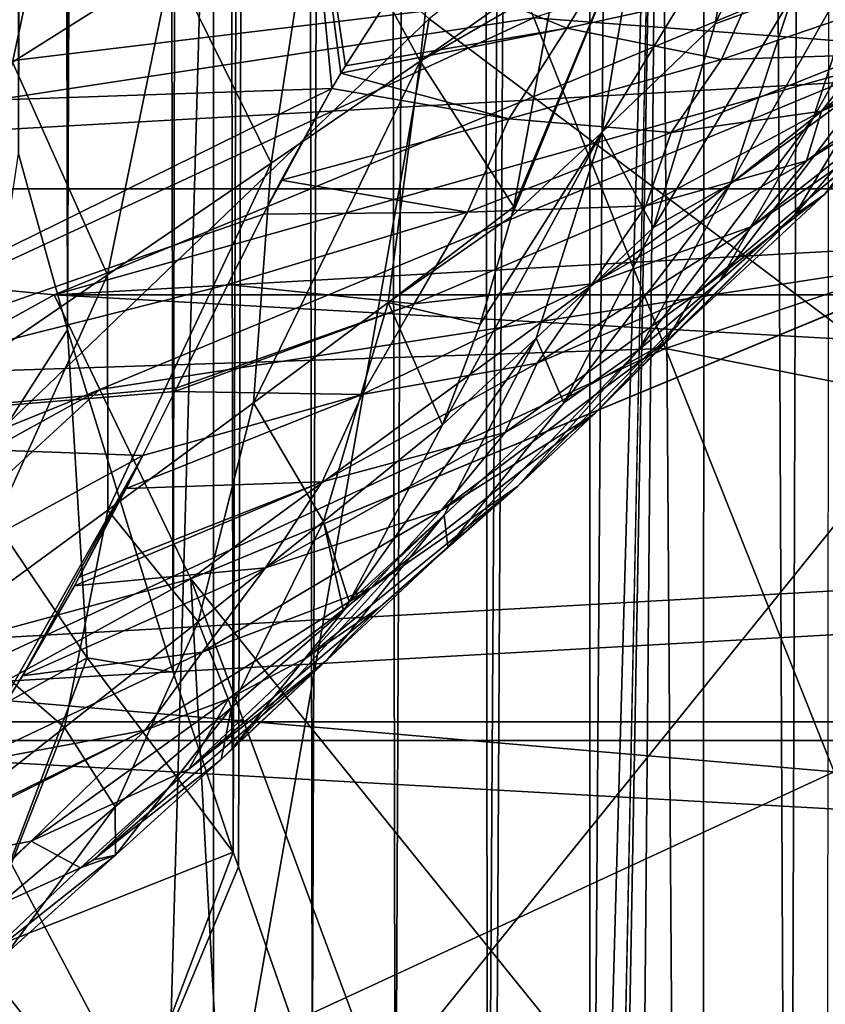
# Model space of a CAD drawing. Header units: millimetres. Extents: x -100 to 100, y -64 to 136.
# Tile 184 of 256: x -8.22 to -6.3, y 15.2 to 17.55. Entities that reach past the tile are written whole.
import ezdxf

# ---------------------------------------------------------------- set-up
doc = ezdxf.new("R2010")
doc.units = ezdxf.units.MM
doc.header["$LTSCALE"] = 159.143519
for name, color, linetype in [('104', 7, 'CONTINUOUS'), ('105', 7, 'CONTINUOUS'), ('293', 7, 'CONTINUOUS'), ('294', 7, 'CONTINUOUS'), ('295', 7, 'CONTINUOUS'), ('296', 7, 'CONTINUOUS'), ('297', 7, 'CONTINUOUS'), ('308', 7, 'CONTINUOUS'), ('310', 7, 'CONTINUOUS'), ('313', 7, 'CONTINUOUS'), ('314', 7, 'CONTINUOUS'), ('317', 7, 'CONTINUOUS'), ('318', 7, 'CONTINUOUS'), ('324', 7, 'CONTINUOUS'), ('412', 7, 'CONTINUOUS'), ('436', 7, 'CONTINUOUS'), ('464', 7, 'CONTINUOUS'), ('467', 7, 'CONTINUOUS'), ('469', 7, 'CONTINUOUS'), ('470', 7, 'CONTINUOUS'), ('477', 7, 'CONTINUOUS'), ('509', 7, 'CONTINUOUS'), ('53', 7, 'CONTINUOUS'), ('54', 7, 'CONTINUOUS'), ('71', 7, 'CONTINUOUS'), ('72', 7, 'CONTINUOUS'), ('83', 7, 'CONTINUOUS')]:
    doc.layers.add(name, color=color, linetype=linetype)

msp = doc.modelspace()

# ---------------------------------------------------------------- linework, layer by layer
at = {"layer": '104', "color": 7, "linetype": 'CONTINUOUS', "true_color": 0x8c979c}
for points in [[(-6.3778, 17.6064, 10.4925), (-6.3006, 18.0905, 10.0591), (-6.5619, 17.5389, 10.152), (-6.3778, 17.6064, 10.4925)], [(-6.5619, 17.5389, 10.152), (-6.3006, 18.0905, 10.0591), (-6.5141, 17.8042, 9.9289), (-6.5619, 17.5389, 10.152)], [(-6.144, 17.4649, 11.5324), (-5.9984, 17.9068, 10.9911), (-6.3283, 17.3145, 11.2603), (-6.144, 17.4649, 11.5324)], [(-6.3283, 17.3145, 11.2603), (-5.9984, 17.9068, 10.9911), (-6.1832, 17.7592, 10.7474), (-6.3283, 17.3145, 11.2603)], [(-6.3283, 17.3145, 11.2603), (-6.1832, 17.7592, 10.7474), (-6.5248, 17.1579, 10.9793), (-6.3283, 17.3145, 11.2603)], [(-6.5248, 17.1579, 10.9793), (-6.1832, 17.7592, 10.7474), (-6.3778, 17.6064, 10.4925), (-6.5248, 17.1579, 10.9793)], [(-7.2859, 17.6816, 15.9584), (-6.7827, 17.7456, 15.7279), (-6.9146, 17.5285, 15.4726), (-7.2859, 17.6816, 15.9584)], [(-6.7827, 17.7456, 15.7279), (-6.4692, 17.6266, 15.2209), (-6.9146, 17.5285, 15.4726), (-6.7827, 17.7456, 15.7279)], [(-7.4421, 17.439, 15.714), (-7.2859, 17.6816, 15.9584), (-6.9146, 17.5285, 15.4726), (-7.4421, 17.439, 15.714)], [(-6.9146, 17.5285, 15.4726), (-6.4692, 17.6266, 15.2209), (-6.5469, 17.4536, 14.931), (-6.9146, 17.5285, 15.4726)], [(-6.4692, 17.6266, 15.2209), (-6.1675, 17.5832, 14.6697), (-6.5469, 17.4536, 14.931), (-6.4692, 17.6266, 15.2209)], [(-6.5248, 17.1579, 10.9793), (-6.3778, 17.6064, 10.4925), (-6.7082, 17.0541, 10.6302), (-6.5248, 17.1579, 10.9793)], [(-6.7082, 17.0541, 10.6302), (-6.3778, 17.6064, 10.4925), (-6.5619, 17.5389, 10.152), (-6.7082, 17.0541, 10.6302)], [(-6.5469, 17.4536, 14.931), (-6.1675, 17.5832, 14.6697), (-6.2024, 17.4653, 14.3453), (-6.5469, 17.4536, 14.931)], [(-6.2024, 17.4653, 14.3453), (-5.8949, 17.5701, 13.7325), (-6.3087, 17.3305, 14.1213), (-6.2024, 17.4653, 14.3453)], [(-6.3087, 17.3305, 14.1213), (-5.8949, 17.5701, 13.7325), (-5.9939, 17.4672, 13.5301), (-6.3087, 17.3305, 14.1213)], [(-6.153, 17.2796, 12.8681), (-5.9018, 17.5838, 12.2771), (-6.3016, 17.1322, 12.5965), (-6.153, 17.2796, 12.8681)], [(-6.3016, 17.1322, 12.5965), (-5.9018, 17.5838, 12.2771), (-6.0572, 17.448, 12.0312), (-6.3016, 17.1322, 12.5965)], [(-7.4527, 17.4212, 15.695), (-7.4421, 17.439, 15.714), (-6.9146, 17.5285, 15.4726), (-7.4527, 17.4212, 15.695)], [(-7.4527, 17.4212, 15.695), (-6.9146, 17.5285, 15.4726), (-7.0528, 17.3129, 15.2176), (-7.4527, 17.4212, 15.695)], [(-6.9146, 17.5285, 15.4726), (-6.5469, 17.4536, 14.931), (-7.0528, 17.3129, 15.2176), (-6.9146, 17.5285, 15.4726)], [(-7.0528, 17.3129, 15.2176), (-6.5469, 17.4536, 14.931), (-6.6662, 17.2803, 14.6892), (-7.0528, 17.3129, 15.2176)], [(-6.5469, 17.4536, 14.931), (-6.2024, 17.4653, 14.3453), (-6.6662, 17.2803, 14.6892), (-6.5469, 17.4536, 14.931)], [(-6.6662, 17.2803, 14.6892), (-6.2024, 17.4653, 14.3453), (-6.3087, 17.3305, 14.1213), (-6.6662, 17.2803, 14.6892)], [(-6.3729, 17.0833, 12.1129), (-6.144, 17.4649, 11.5324), (-6.551, 16.926, 11.8139), (-6.3729, 17.0833, 12.1129)], [(-6.551, 16.926, 11.8139), (-6.144, 17.4649, 11.5324), (-6.3283, 17.3145, 11.2603), (-6.551, 16.926, 11.8139)], [(-6.3729, 17.0833, 12.1129), (-6.0572, 17.448, 12.0312), (-6.144, 17.4649, 11.5324), (-6.3729, 17.0833, 12.1129)], [(-6.3016, 17.1322, 12.5965), (-6.0572, 17.448, 12.0312), (-6.3729, 17.0833, 12.1129), (-6.3016, 17.1322, 12.5965)], [(-6.3087, 17.3305, 14.1213), (-5.9939, 17.4672, 13.5301), (-6.344, 17.2129, 13.7332), (-6.3087, 17.3305, 14.1213)], [(-6.344, 17.2129, 13.7332), (-5.9939, 17.4672, 13.5301), (-6.0184, 17.4148, 13.1132), (-6.344, 17.2129, 13.7332)], [(-7.474, 17.3849, 15.6561), (-7.4527, 17.4212, 15.695), (-7.0528, 17.3129, 15.2176), (-7.474, 17.3849, 15.6561)], [(-6.344, 17.2129, 13.7332), (-6.0184, 17.4148, 13.1132), (-6.4741, 17.0559, 13.4646), (-6.344, 17.2129, 13.7332)], [(-6.4741, 17.0559, 13.4646), (-6.0184, 17.4148, 13.1132), (-6.153, 17.2796, 12.8681), (-6.4741, 17.0559, 13.4646)], [(-7.5946, 17.1669, 15.4104), (-7.474, 17.3849, 15.6561), (-7.0528, 17.3129, 15.2176), (-7.5946, 17.1669, 15.4104)], [(-6.6662, 17.2803, 14.6892), (-6.3087, 17.3305, 14.1213), (-6.727, 17.1051, 14.3348), (-6.6662, 17.2803, 14.6892)], [(-6.727, 17.1051, 14.3348), (-6.3087, 17.3305, 14.1213), (-6.344, 17.2129, 13.7332), (-6.727, 17.1051, 14.3348)], [(-7.5946, 17.1669, 15.4104), (-7.0528, 17.3129, 15.2176), (-7.1515, 17.0906, 14.898), (-7.5946, 17.1669, 15.4104)], [(-7.0528, 17.3129, 15.2176), (-6.6662, 17.2803, 14.6892), (-7.1515, 17.0906, 14.898), (-7.0528, 17.3129, 15.2176)], [(-6.551, 16.926, 11.8139), (-6.3283, 17.3145, 11.2603), (-6.7434, 16.7628, 11.5092), (-6.551, 16.926, 11.8139)], [(-6.7434, 16.7628, 11.5092), (-6.3283, 17.3145, 11.2603), (-6.5248, 17.1579, 10.9793), (-6.7434, 16.7628, 11.5092)], [(-7.1515, 17.0906, 14.898), (-6.6662, 17.2803, 14.6892), (-6.727, 17.1051, 14.3348), (-7.1515, 17.0906, 14.898)], [(-6.4741, 17.0559, 13.4646), (-6.153, 17.2796, 12.8681), (-6.6142, 16.8905, 13.1702), (-6.4741, 17.0559, 13.4646)], [(-6.6142, 16.8905, 13.1702), (-6.153, 17.2796, 12.8681), (-6.3016, 17.1322, 12.5965), (-6.6142, 16.8905, 13.1702)], [(-6.727, 17.1051, 14.3348), (-6.344, 17.2129, 13.7332), (-6.8541, 16.9197, 14.0467), (-6.727, 17.1051, 14.3348)], [(-6.8541, 16.9197, 14.0467), (-6.344, 17.2129, 13.7332), (-6.4741, 17.0559, 13.4646), (-6.8541, 16.9197, 14.0467)], [(-7.637, 17.0858, 15.314), (-7.5946, 17.1669, 15.4104), (-7.1515, 17.0906, 14.898), (-7.637, 17.0858, 15.314)], [(-6.7434, 16.7628, 11.5092), (-6.5248, 17.1579, 10.9793), (-6.9215, 16.6364, 11.1454), (-6.7434, 16.7628, 11.5092)], [(-6.9215, 16.6364, 11.1454), (-6.5248, 17.1579, 10.9793), (-6.7082, 17.0541, 10.6302), (-6.9215, 16.6364, 11.1454)], [(-6.6142, 16.8905, 13.1702), (-6.3016, 17.1322, 12.5965), (-6.6818, 16.7793, 12.7141), (-6.6142, 16.8905, 13.1702)], [(-6.6818, 16.7793, 12.7141), (-6.3016, 17.1322, 12.5965), (-6.3729, 17.0833, 12.1129), (-6.6818, 16.7793, 12.7141)], [(-7.1515, 17.0906, 14.898), (-6.727, 17.1051, 14.3348), (-7.2783, 16.8722, 14.5958), (-7.1515, 17.0906, 14.898)], [(-7.2783, 16.8722, 14.5958), (-6.727, 17.1051, 14.3348), (-6.8541, 16.9197, 14.0467), (-7.2783, 16.8722, 14.5958)], [(-7.7219, 16.9182, 15.1061), (-7.637, 17.0858, 15.314), (-7.1515, 17.0906, 14.898), (-7.7219, 16.9182, 15.1061)], [(-7.7219, 16.9182, 15.1061), (-7.1515, 17.0906, 14.898), (-7.2783, 16.8722, 14.5958), (-7.7219, 16.9182, 15.1061)], [(-6.6818, 16.7793, 12.7141), (-6.3729, 17.0833, 12.1129), (-6.8486, 16.6103, 12.3921), (-6.6818, 16.7793, 12.7141)], [(-6.8486, 16.6103, 12.3921), (-6.3729, 17.0833, 12.1129), (-6.551, 16.926, 11.8139), (-6.8486, 16.6103, 12.3921)], [(-6.8541, 16.9197, 14.0467), (-6.4741, 17.0559, 13.4646), (-6.9853, 16.7308, 13.7342), (-6.8541, 16.9197, 14.0467)], [(-6.9853, 16.7308, 13.7342), (-6.4741, 17.0559, 13.4646), (-6.6142, 16.8905, 13.1702), (-6.9853, 16.7308, 13.7342)], [(-7.8435, 16.6722, 14.7794), (-7.7219, 16.9182, 15.1061), (-7.2783, 16.8722, 14.5958), (-7.8435, 16.6722, 14.7794)], [(-7.2783, 16.8722, 14.5958), (-6.8541, 16.9197, 14.0467), (-7.4018, 16.6557, 14.2711), (-7.2783, 16.8722, 14.5958)], [(-7.4018, 16.6557, 14.2711), (-6.8541, 16.9197, 14.0467), (-6.9853, 16.7308, 13.7342), (-7.4018, 16.6557, 14.2711)], [(-6.8486, 16.6103, 12.3921), (-6.551, 16.926, 11.8139), (-7.0314, 16.4374, 12.0678), (-6.8486, 16.6103, 12.3921)], [(-7.0314, 16.4374, 12.0678), (-6.551, 16.926, 11.8139), (-6.7434, 16.7628, 11.5092), (-7.0314, 16.4374, 12.0678)], [(-6.9853, 16.7308, 13.7342), (-6.6142, 16.8905, 13.1702), (-7.0614, 16.5654, 13.3148), (-6.9853, 16.7308, 13.7342)], [(-7.0614, 16.5654, 13.3148), (-6.6142, 16.8905, 13.1702), (-6.6818, 16.7793, 12.7141), (-7.0614, 16.5654, 13.3148)], [(-7.8479, 16.6631, 14.7669), (-7.8435, 16.6722, 14.7794), (-7.2783, 16.8722, 14.5958), (-7.8479, 16.6631, 14.7669)], [(-7.8479, 16.6631, 14.7669), (-7.2783, 16.8722, 14.5958), (-7.4018, 16.6557, 14.2711), (-7.8479, 16.6631, 14.7669)], [(-7.0614, 16.5654, 13.3148), (-6.6818, 16.7793, 12.7141), (-7.2131, 16.3802, 12.9758), (-7.0614, 16.5654, 13.3148)], [(-7.2131, 16.3802, 12.9758), (-6.6818, 16.7793, 12.7141), (-6.8486, 16.6103, 12.3921), (-7.2131, 16.3802, 12.9758)], [(-7.0314, 16.4374, 12.0678), (-6.7434, 16.7628, 11.5092), (-7.1982, 16.2922, 11.69), (-7.0314, 16.4374, 12.0678)], [(-7.1982, 16.2922, 11.69), (-6.7434, 16.7628, 11.5092), (-6.9215, 16.6364, 11.1454), (-7.1982, 16.2922, 11.69)], [(-7.4018, 16.6557, 14.2711), (-6.9853, 16.7308, 13.7342), (-7.4973, 16.448, 13.894), (-7.4018, 16.6557, 14.2711)], [(-7.4973, 16.448, 13.894), (-6.9853, 16.7308, 13.7342), (-7.0614, 16.5654, 13.3148), (-7.4973, 16.448, 13.894)], [(-7.9639, 16.4323, 14.4366), (-7.924, 16.5106, 14.5511), (-7.4018, 16.6557, 14.2711), (-7.9639, 16.4323, 14.4366)], [(-7.9639, 16.4323, 14.4366), (-7.4018, 16.6557, 14.2711), (-7.4973, 16.448, 13.894), (-7.9639, 16.4323, 14.4366)], [(-7.924, 16.5106, 14.5511), (-7.8479, 16.6631, 14.7669), (-7.4018, 16.6557, 14.2711), (-7.924, 16.5106, 14.5511)], [(-7.2131, 16.3802, 12.9758), (-6.8486, 16.6103, 12.3921), (-7.3817, 16.1947, 12.6379), (-7.2131, 16.3802, 12.9758)], [(-7.3817, 16.1947, 12.6379), (-6.8486, 16.6103, 12.3921), (-7.0314, 16.4374, 12.0678), (-7.3817, 16.1947, 12.6379)], [(-7.4973, 16.448, 13.894), (-7.0614, 16.5654, 13.3148), (-7.6319, 16.243, 13.5454), (-7.4973, 16.448, 13.894)], [(-7.6319, 16.243, 13.5454), (-7.0614, 16.5654, 13.3148), (-7.2131, 16.3802, 12.9758), (-7.6319, 16.243, 13.5454)], [(-8.0873, 16.2002, 14.0818), (-8.0757, 16.2212, 14.1149), (-7.4973, 16.448, 13.894), (-8.0873, 16.2002, 14.0818)], [(-8.0873, 16.2002, 14.0818), (-7.4973, 16.448, 13.894), (-7.6319, 16.243, 13.5454), (-8.0873, 16.2002, 14.0818)], [(-8.0757, 16.2212, 14.1149), (-7.9639, 16.4323, 14.4366), (-7.4973, 16.448, 13.894), (-8.0757, 16.2212, 14.1149)], [(-7.3817, 16.1947, 12.6379), (-7.0314, 16.4374, 12.0678), (-7.5335, 16.0294, 12.2533), (-7.3817, 16.1947, 12.6379)], [(-7.5335, 16.0294, 12.2533), (-7.0314, 16.4374, 12.0678), (-7.359, 16.15, 11.9702), (-7.5335, 16.0294, 12.2533)], [(-7.359, 16.15, 11.9702), (-7.0314, 16.4374, 12.0678), (-7.1982, 16.2922, 11.69), (-7.359, 16.15, 11.9702)], [(-7.6319, 16.243, 13.5454), (-7.2131, 16.3802, 12.9758), (-7.7831, 16.0425, 13.2011), (-7.6319, 16.243, 13.5454)], [(-7.7831, 16.0425, 13.2011), (-7.2131, 16.3802, 12.9758), (-7.3817, 16.1947, 12.6379), (-7.7831, 16.0425, 13.2011)], [(-8.2105, 15.9857, 13.7331), (-8.0873, 16.2002, 14.0818), (-7.6319, 16.243, 13.5454), (-8.2105, 15.9857, 13.7331)], [(-8.2105, 15.9857, 13.7331), (-7.6319, 16.243, 13.5454), (-7.7831, 16.0425, 13.2011), (-8.2105, 15.9857, 13.7331)], [(-7.7831, 16.0425, 13.2011), (-7.3817, 16.1947, 12.6379), (-7.9184, 15.8564, 12.8197), (-7.7831, 16.0425, 13.2011)], [(-7.9184, 15.8564, 12.8197), (-7.3817, 16.1947, 12.6379), (-7.7204, 15.9314, 12.5372), (-7.9184, 15.8564, 12.8197)], [(-7.7204, 15.9314, 12.5372), (-7.3817, 16.1947, 12.6379), (-7.5335, 16.0294, 12.2533), (-7.7204, 15.9314, 12.5372)], [(-8.3409, 15.7769, 13.3725), (-8.2105, 15.9857, 13.7331), (-7.7831, 16.0425, 13.2011), (-8.3409, 15.7769, 13.3725)], [(-8.3409, 15.7769, 13.3725), (-7.7831, 16.0425, 13.2011), (-7.9184, 15.8564, 12.8197), (-8.3409, 15.7769, 13.3725)]]:
    msp.add_3dface(points, dxfattribs=at)
at = {"layer": '105', "color": 7, "linetype": 'CONTINUOUS', "true_color": 0x8c979c}
for points in [[(-7.041, 17.1026, 9.5537), (-7.0466, 17.0802, 9.5724), (-6.7396, 17.8275, 9.4168), (-7.041, 17.1026, 9.5537)], [(-7.0466, 17.0802, 9.5724), (-6.8311, 17.2799, 9.8392), (-6.7396, 17.8275, 9.4168), (-7.0466, 17.0802, 9.5724)], [(-6.9441, 17.6357, 9.1574), (-7.041, 17.1026, 9.5537), (-6.7396, 17.8275, 9.4168), (-6.9441, 17.6357, 9.1574)], [(-6.8311, 17.2799, 9.8392), (-6.5141, 17.8042, 9.9289), (-6.7396, 17.8275, 9.4168), (-6.8311, 17.2799, 9.8392)], [(-6.5619, 17.5389, 10.152), (-6.5141, 17.8042, 9.9289), (-6.8311, 17.2799, 9.8392), (-6.5619, 17.5389, 10.152)], [(-6.7082, 17.0541, 10.6302), (-6.5619, 17.5389, 10.152), (-6.8311, 17.2799, 9.8392), (-6.7082, 17.0541, 10.6302)], [(-7.1211, 16.8236, 9.7999), (-7.211, 16.5836, 10.0389), (-6.8311, 17.2799, 9.8392), (-7.1211, 16.8236, 9.7999)], [(-7.211, 16.5836, 10.0389), (-6.9875, 16.7899, 10.3101), (-6.8311, 17.2799, 9.8392), (-7.211, 16.5836, 10.0389)], [(-7.0466, 17.0802, 9.5724), (-7.1211, 16.8236, 9.7999), (-6.8311, 17.2799, 9.8392), (-7.0466, 17.0802, 9.5724)], [(-6.9875, 16.7899, 10.3101), (-6.7082, 17.0541, 10.6302), (-6.8311, 17.2799, 9.8392), (-6.9875, 16.7899, 10.3101)], [(-6.9215, 16.6364, 11.1454), (-6.7082, 17.0541, 10.6302), (-6.9875, 16.7899, 10.3101), (-6.9215, 16.6364, 11.1454)], [(-7.211, 16.5836, 10.0389), (-7.4328, 16.162, 10.5415), (-6.9875, 16.7899, 10.3101), (-7.211, 16.5836, 10.0389)], [(-7.4328, 16.162, 10.5415), (-7.2072, 16.3688, 10.8212), (-6.9875, 16.7899, 10.3101), (-7.4328, 16.162, 10.5415)], [(-7.2072, 16.3688, 10.8212), (-6.9215, 16.6364, 11.1454), (-6.9875, 16.7899, 10.3101), (-7.2072, 16.3688, 10.8212)], [(-7.1982, 16.2922, 11.69), (-6.9215, 16.6364, 11.1454), (-7.2072, 16.3688, 10.8212), (-7.1982, 16.2922, 11.69)], [(-7.4467, 16.1408, 10.5703), (-7.7118, 15.8131, 11.0817), (-7.2072, 16.3688, 10.8212), (-7.4467, 16.1408, 10.5703)], [(-7.7118, 15.8131, 11.0817), (-7.4852, 16.0244, 11.3614), (-7.2072, 16.3688, 10.8212), (-7.7118, 15.8131, 11.0817)], [(-7.4852, 16.0244, 11.3614), (-7.1982, 16.2922, 11.69), (-7.2072, 16.3688, 10.8212), (-7.4852, 16.0244, 11.3614)], [(-7.4328, 16.162, 10.5415), (-7.4467, 16.1408, 10.5703), (-7.2072, 16.3688, 10.8212), (-7.4328, 16.162, 10.5415)], [(-7.359, 16.15, 11.9702), (-7.1982, 16.2922, 11.69), (-7.4852, 16.0244, 11.3614), (-7.359, 16.15, 11.9702)], [(-7.5335, 16.0294, 12.2533), (-7.359, 16.15, 11.9702), (-7.8151, 15.7639, 11.9192), (-7.5335, 16.0294, 12.2533)], [(-7.8151, 15.7639, 11.9192), (-7.359, 16.15, 11.9702), (-7.4852, 16.0244, 11.3614), (-7.8151, 15.7639, 11.9192)], [(-7.738, 15.7871, 11.1291), (-8.0418, 15.5478, 11.6463), (-7.4852, 16.0244, 11.3614), (-7.738, 15.7871, 11.1291)], [(-8.0418, 15.5478, 11.6463), (-7.8151, 15.7639, 11.9192), (-7.4852, 16.0244, 11.3614), (-8.0418, 15.5478, 11.6463)], [(-7.7204, 15.9314, 12.5372), (-7.5335, 16.0294, 12.2533), (-7.8151, 15.7639, 11.9192), (-7.7204, 15.9314, 12.5372)], [(-7.7118, 15.8131, 11.0817), (-7.738, 15.7871, 11.1291), (-7.4852, 16.0244, 11.3614), (-7.7118, 15.8131, 11.0817)], [(-7.9184, 15.8564, 12.8197), (-7.7204, 15.9314, 12.5372), (-8.1902, 15.5924, 12.483), (-7.9184, 15.8564, 12.8197)], [(-8.1902, 15.5924, 12.483), (-7.7204, 15.9314, 12.5372), (-7.8151, 15.7639, 11.9192), (-8.1902, 15.5924, 12.483)], [(-8.6026, 15.5132, 13.0424), (-8.5856, 15.5307, 13.0642), (-7.9184, 15.8564, 12.8197), (-8.6026, 15.5132, 13.0424)], [(-8.6026, 15.5132, 13.0424), (-7.9184, 15.8564, 12.8197), (-8.1902, 15.5924, 12.483), (-8.6026, 15.5132, 13.0424)], [(-8.5856, 15.5307, 13.0642), (-8.3409, 15.7769, 13.3725), (-7.9184, 15.8564, 12.8197), (-8.5856, 15.5307, 13.0642)], [(-8.0728, 15.5289, 11.6964), (-8.1902, 15.5924, 12.483), (-7.8151, 15.7639, 11.9192), (-8.0728, 15.5289, 11.6964)], [(-8.0418, 15.5478, 11.6463), (-8.0728, 15.5289, 11.6964), (-7.8151, 15.7639, 11.9192), (-8.0418, 15.5478, 11.6463)], [(-8.4374, 15.3669, 12.2541), (-8.6026, 15.5132, 13.0424), (-8.1902, 15.5924, 12.483), (-8.4374, 15.3669, 12.2541)], [(-8.4142, 15.3742, 12.2201), (-8.4374, 15.3669, 12.2541), (-8.1902, 15.5924, 12.483), (-8.4142, 15.3742, 12.2201)], [(-8.0728, 15.5289, 11.6964), (-8.4142, 15.3742, 12.2201), (-8.1902, 15.5924, 12.483), (-8.0728, 15.5289, 11.6964)]]:
    msp.add_3dface(points, dxfattribs=at)
at = {"layer": '293', "color": 7, "linetype": 'CONTINUOUS', "true_color": 0xaaaaaa}
for points in [[(-6.1928, 17.6978, 72.7), (-8.1353, 16.8932, 72.7), (-8.1352, 16.8932, 72.2), (-6.1928, 17.6978, 72.7)], [(-6.1926, 17.6979, 72.2), (-6.1928, 17.6978, 72.7), (-8.1352, 16.8932, 72.2), (-6.1926, 17.6979, 72.2)], [(-8.1352, 16.8932, 72.2), (-9.9756, 15.8761, 72.7), (-9.9757, 15.876, 72.2), (-8.1352, 16.8932, 72.2)], [(-8.1353, 16.8932, 72.7), (-9.9756, 15.8761, 72.7), (-8.1352, 16.8932, 72.2), (-8.1353, 16.8932, 72.7)]]:
    msp.add_3dface(points, dxfattribs=at)
at = {"layer": '294', "color": 7, "linetype": 'CONTINUOUS', "true_color": 0xaaaaaa}
for points in [[(-6.1926, 17.6979, 72.2), (-8.1352, 16.8932, 72.2), (-6.1104, 17.4618, 72.2), (-6.1926, 17.6979, 72.2)], [(-6.1104, 17.4618, 72.2), (-8.1352, 16.8932, 72.2), (-8.0268, 16.6679, 72.2), (-6.1104, 17.4618, 72.2)], [(-8.1352, 16.8932, 72.2), (-9.9757, 15.876, 72.2), (-8.0268, 16.6679, 72.2), (-8.1352, 16.8932, 72.2)], [(-8.0268, 16.6679, 72.2), (-9.9757, 15.876, 72.2), (-9.8425, 15.6645, 72.2), (-8.0268, 16.6679, 72.2)]]:
    msp.add_3dface(points, dxfattribs=at)
at = {"layer": '295', "color": 7, "linetype": 'CONTINUOUS', "true_color": 0xaaaaaa}
for points in [[(-7.8099, 16.2174, 63.2), (-5.9452, 16.9898, 63.2), (-7.8099, 16.2174, 71.7), (-7.8099, 16.2174, 63.2)], [(-7.8099, 16.2174, 71.7), (-5.9452, 16.9898, 63.2), (-5.9452, 16.9898, 71.7), (-7.8099, 16.2174, 71.7)], [(-9.5764, 15.2411, 63.2), (-7.8099, 16.2174, 63.2), (-9.5764, 15.2411, 71.7), (-9.5764, 15.2411, 63.2)], [(-9.5764, 15.2411, 71.7), (-7.8099, 16.2174, 63.2), (-7.8099, 16.2174, 71.7), (-9.5764, 15.2411, 71.7)]]:
    msp.add_3dface(points, dxfattribs=at)
at = {"layer": '296', "color": 7, "linetype": 'CONTINUOUS', "true_color": 0xaaaaaa}
for points in [[(-8.1352, 16.8932, 62.7), (-6.1926, 17.6979, 62.7), (-6.1104, 17.4618, 62.7), (-8.1352, 16.8932, 62.7)], [(-8.0268, 16.6679, 62.7), (-8.1352, 16.8932, 62.7), (-6.1104, 17.4618, 62.7), (-8.0268, 16.6679, 62.7)], [(-9.9757, 15.876, 62.7), (-8.1352, 16.8932, 62.7), (-8.0268, 16.6679, 62.7), (-9.9757, 15.876, 62.7)], [(-9.8425, 15.6645, 62.7), (-9.9757, 15.876, 62.7), (-8.0268, 16.6679, 62.7), (-9.8425, 15.6645, 62.7)]]:
    msp.add_3dface(points, dxfattribs=at)
at = {"layer": '297', "color": 7, "linetype": 'CONTINUOUS', "true_color": 0xaaaaaa}
for points in [[(-6.1927, 17.6978, 47.7), (-8.1352, 16.8932, 62.7), (-8.1353, 16.8932, 47.7), (-6.1927, 17.6978, 47.7)], [(-6.1926, 17.6979, 62.7), (-8.1352, 16.8932, 62.7), (-6.1927, 17.6978, 47.7), (-6.1926, 17.6979, 62.7)], [(-8.1352, 16.8932, 62.7), (-9.9757, 15.876, 62.7), (-8.1353, 16.8932, 47.7), (-8.1352, 16.8932, 62.7)], [(-8.1353, 16.8932, 47.7), (-9.9757, 15.876, 62.7), (-9.9756, 15.8761, 47.7), (-8.1353, 16.8932, 47.7)]]:
    msp.add_3dface(points, dxfattribs=at)
at = {"layer": '308', "color": 7, "linetype": 'CONTINUOUS', "true_color": 0xaaaaaa}
for points in [[(-6.1104, 17.4618, 72.2), (-8.0268, 16.6679, 72.2), (-5.9452, 16.9898, 71.7), (-6.1104, 17.4618, 72.2)], [(-8.0268, 16.6679, 72.2), (-7.8099, 16.2174, 71.7), (-5.9452, 16.9898, 71.7), (-8.0268, 16.6679, 72.2)], [(-8.0268, 16.6679, 72.2), (-9.8425, 15.6645, 72.2), (-7.8099, 16.2174, 71.7), (-8.0268, 16.6679, 72.2)], [(-9.8425, 15.6645, 72.2), (-9.5764, 15.2411, 71.7), (-7.8099, 16.2174, 71.7), (-9.8425, 15.6645, 72.2)]]:
    msp.add_3dface(points, dxfattribs=at)
at = {"layer": '310', "color": 7, "linetype": 'CONTINUOUS', "true_color": 0xaaaaaa}
for points in [[(-7.8099, 16.2174, 63.2), (-8.0268, 16.6679, 62.7), (-6.1104, 17.4618, 62.7), (-7.8099, 16.2174, 63.2)], [(-5.9452, 16.9898, 63.2), (-7.8099, 16.2174, 63.2), (-6.1104, 17.4618, 62.7), (-5.9452, 16.9898, 63.2)], [(-9.5764, 15.2411, 63.2), (-9.8425, 15.6645, 62.7), (-8.0268, 16.6679, 62.7), (-9.5764, 15.2411, 63.2)], [(-7.8099, 16.2174, 63.2), (-9.5764, 15.2411, 63.2), (-8.0268, 16.6679, 62.7), (-7.8099, 16.2174, 63.2)]]:
    msp.add_3dface(points, dxfattribs=at)
at = {"layer": '313', "color": 7, "linetype": 'CONTINUOUS', "true_color": 0xaaaaaa}
for points in [[(-8.1353, 16.8932, 72.7), (-6.1928, 17.6978, 72.7), (-6.1102, 17.4618, 72.7), (-8.1353, 16.8932, 72.7)], [(-8.027, 16.6679, 72.7), (-8.1353, 16.8932, 72.7), (-6.1102, 17.4618, 72.7), (-8.027, 16.6679, 72.7)], [(-9.9756, 15.8761, 72.7), (-8.1353, 16.8932, 72.7), (-8.027, 16.6679, 72.7), (-9.9756, 15.8761, 72.7)], [(-9.8427, 15.6644, 72.7), (-9.9756, 15.8761, 72.7), (-8.027, 16.6679, 72.7), (-9.8427, 15.6644, 72.7)]]:
    msp.add_3dface(points, dxfattribs=at)
at = {"layer": '314', "color": 7, "linetype": 'CONTINUOUS', "true_color": 0xaaaaaa}
for points in [[(-5.0549, 18.206, 78.1162), (-6.9937, 17.5528, 78.1162), (-4.8281, 17.3893, 80.741), (-5.0549, 18.206, 78.1162)], [(-7.2168, 18.1129, 75.4246), (-8.6126, 17.8842, 72.7), (-9.1329, 17.2265, 75.4246), (-7.2168, 18.1129, 75.4246)], [(-7.2168, 18.1129, 75.4246), (-9.1329, 17.2265, 75.4246), (-6.9937, 17.5528, 78.1162), (-7.2168, 18.1129, 75.4246)], [(-6.9937, 17.5528, 78.1162), (-9.1329, 17.2265, 75.4246), (-8.8505, 16.6937, 78.1162), (-6.9937, 17.5528, 78.1162)], [(-6.9937, 17.5528, 78.1162), (-8.8505, 16.6937, 78.1162), (-6.6799, 16.7654, 80.741), (-6.9937, 17.5528, 78.1162)], [(-4.8281, 17.3893, 80.741), (-6.9937, 17.5528, 78.1162), (-6.6799, 16.7654, 80.741), (-4.8281, 17.3893, 80.741)], [(-4.8281, 17.3893, 80.741), (-6.6799, 16.7654, 80.741), (-4.5378, 16.3438, 83.2769), (-4.8281, 17.3893, 80.741)], [(-6.6799, 16.7654, 80.741), (-8.8505, 16.6937, 78.1162), (-8.4534, 15.9449, 80.741), (-6.6799, 16.7654, 80.741)], [(-6.6799, 16.7654, 80.741), (-8.4534, 15.9449, 80.741), (-6.2783, 15.7573, 83.2769), (-6.6799, 16.7654, 80.741)], [(-4.5378, 16.3438, 83.2769), (-6.6799, 16.7654, 80.741), (-6.2783, 15.7573, 83.2769), (-4.5378, 16.3438, 83.2769)], [(-8.4534, 15.9449, 80.741), (-10.1278, 14.9374, 80.741), (-7.9452, 14.9861, 83.2769), (-8.4534, 15.9449, 80.741)], [(-6.2783, 15.7573, 83.2769), (-8.4534, 15.9449, 80.741), (-7.9452, 14.9861, 83.2769), (-6.2783, 15.7573, 83.2769)], [(-6.2783, 15.7573, 83.2769), (-7.9452, 14.9861, 83.2769), (-6.1986, 14.3701, 85.7), (-6.2783, 15.7573, 83.2769)]]:
    msp.add_3dface(points, dxfattribs=at)
at = {"layer": '317', "color": 7, "linetype": 'CONTINUOUS', "true_color": 0xaaaaaa}
for points in [[(-5.9451, 16.9899, 77.2818), (-6.06, 14.0487, 84.7), (-7.8099, 16.2174, 77.2818), (-5.9451, 16.9899, 77.2818)], [(-7.8099, 16.2174, 77.2818), (-7.65, 13.2502, 84.7), (-9.5765, 15.2411, 77.2818), (-7.8099, 16.2174, 77.2818)], [(-6.06, 14.0487, 84.7), (-6.8666, 13.6726, 84.7), (-7.8099, 16.2174, 77.2818), (-6.06, 14.0487, 84.7)], [(-6.8666, 13.6726, 84.7), (-7.65, 13.2502, 84.7), (-7.8099, 16.2174, 77.2818), (-6.8666, 13.6726, 84.7)], [(-7.65, 13.2502, 84.7), (-8.4074, 12.783, 84.7), (-9.5765, 15.2411, 77.2818), (-7.65, 13.2502, 84.7)]]:
    msp.add_3dface(points, dxfattribs=at)
at = {"layer": '318', "color": 7, "linetype": 'CONTINUOUS', "true_color": 0xaaaaaa}
for points in [[(-5.9451, 16.9899, 73.2), (-7.8099, 16.2174, 77.2818), (-7.81, 16.2174, 73.2), (-5.9451, 16.9899, 73.2)], [(-5.9451, 16.9899, 77.2818), (-7.8099, 16.2174, 77.2818), (-5.9451, 16.9899, 73.2), (-5.9451, 16.9899, 77.2818)], [(-7.81, 16.2174, 73.2), (-9.5765, 15.2411, 77.2818), (-9.5767, 15.241, 73.2), (-7.81, 16.2174, 73.2)], [(-7.8099, 16.2174, 77.2818), (-9.5765, 15.2411, 77.2818), (-7.81, 16.2174, 73.2), (-7.8099, 16.2174, 77.2818)]]:
    msp.add_3dface(points, dxfattribs=at)
at = {"layer": '324', "color": 7, "linetype": 'CONTINUOUS', "true_color": 0xaaaaaa}
for points in [[(-8.027, 16.6679, 72.7), (-6.1102, 17.4618, 72.7), (-7.81, 16.2174, 73.2), (-8.027, 16.6679, 72.7)], [(-6.1102, 17.4618, 72.7), (-5.9451, 16.9899, 73.2), (-7.81, 16.2174, 73.2), (-6.1102, 17.4618, 72.7)], [(-9.8427, 15.6644, 72.7), (-8.027, 16.6679, 72.7), (-9.5767, 15.241, 73.2), (-9.8427, 15.6644, 72.7)], [(-8.027, 16.6679, 72.7), (-7.81, 16.2174, 73.2), (-9.5767, 15.241, 73.2), (-8.027, 16.6679, 72.7)]]:
    msp.add_3dface(points, dxfattribs=at)
at = {"layer": '412', "linetype": 'CONTINUOUS'}
for points in [[(-21.8, 21.6218, 36.7427), (-70.0296, 17.0356, 36.7427), (-5.9926, 21.5835, 36.7427), (-21.8, 21.6218, 36.7427)], [(-5.9926, 21.5835, 36.7427), (-70.0296, 17.0356, 36.7427), (-8.2911, 20.8091, 36.7427), (-5.9926, 21.5835, 36.7427)]]:
    msp.add_3dface(points, dxfattribs=at)
at = {"layer": '436', "color": 7, "linetype": 'CONTINUOUS', "true_color": 0x323232}
for points in [[(8.1353, 16.8932, 47.7), (6.1927, 17.6978, 47.7), (-8.1353, 16.8932, 47.7), (8.1353, 16.8932, 47.7)], [(6.1927, 17.6978, 47.7), (-6.1927, 17.6978, 47.7), (-8.1353, 16.8932, 47.7), (6.1927, 17.6978, 47.7)], [(9.9756, 15.8761, 47.7), (8.1353, 16.8932, 47.7), (-9.9756, 15.8761, 47.7), (9.9756, 15.8761, 47.7)], [(8.1353, 16.8932, 47.7), (-8.1353, 16.8932, 47.7), (-9.9756, 15.8761, 47.7), (8.1353, 16.8932, 47.7)], [(11.6904, 14.6593, 47.7), (9.9756, 15.8761, 47.7), (-11.6904, 14.6593, 47.7), (11.6904, 14.6593, 47.7)], [(9.9756, 15.8761, 47.7), (-9.9756, 15.8761, 47.7), (-11.6904, 14.6593, 47.7), (9.9756, 15.8761, 47.7)]]:
    msp.add_3dface(points, dxfattribs=at)
at = {"layer": '464', "color": 7, "linetype": 'CONTINUOUS', "true_color": 0xaaaaaa}
for points in [[(-10.7738, 17.1461, 41.7), (-8.786, 18.2447, 41.7), (-6.1926, 17.6979, 41.7), (-10.7738, 17.1461, 41.7)], [(-8.1352, 16.8932, 41.7), (-10.7738, 17.1461, 41.7), (-6.1926, 17.6979, 41.7), (-8.1352, 16.8932, 41.7)], [(-9.9757, 15.876, 41.7), (-10.7738, 17.1461, 41.7), (-8.1352, 16.8932, 41.7), (-9.9757, 15.876, 41.7)]]:
    msp.add_3dface(points, dxfattribs=at)
at = {"layer": '467', "color": 7, "linetype": 'CONTINUOUS', "true_color": 0xaaaaaa}
for points in [[(-8.1353, 16.8932, 47.6573), (-8.1352, 16.8932, 41.7), (-6.1927, 17.6978, 47.6573), (-8.1353, 16.8932, 47.6573)], [(-8.1352, 16.8932, 41.7), (-6.1926, 17.6979, 41.7), (-6.1927, 17.6978, 47.6573), (-8.1352, 16.8932, 41.7)], [(-9.9757, 15.876, 41.7), (-8.1352, 16.8932, 41.7), (-9.9756, 15.8761, 47.6573), (-9.9757, 15.876, 41.7)], [(-9.9756, 15.8761, 47.6573), (-8.1352, 16.8932, 41.7), (-8.1353, 16.8932, 47.6573), (-9.9756, 15.8761, 47.6573)]]:
    msp.add_3dface(points, dxfattribs=at)
at = {"layer": '469', "linetype": 'CONTINUOUS'}
for points in [[(10.7736, 17.1462, 36.7427), (8.7861, 18.2446, 36.7427), (-10.7736, 17.1462, 36.7427), (10.7736, 17.1462, 36.7427)], [(8.7861, 18.2446, 36.7427), (-8.7861, 18.2446, 36.7427), (-10.7736, 17.1462, 36.7427), (8.7861, 18.2446, 36.7427)], [(12.6257, 15.8321, 36.7427), (10.7736, 17.1462, 36.7427), (-12.6257, 15.8321, 36.7427), (12.6257, 15.8321, 36.7427)], [(10.7736, 17.1462, 36.7427), (-10.7736, 17.1462, 36.7427), (-12.6257, 15.8321, 36.7427), (10.7736, 17.1462, 36.7427)], [(14.3189, 14.3189, 36.7427), (12.6257, 15.8321, 36.7427), (-14.3189, 14.3189, 36.7427), (14.3189, 14.3189, 36.7427)], [(12.6257, 15.8321, 36.7427), (-12.6257, 15.8321, 36.7427), (-14.3189, 14.3189, 36.7427), (12.6257, 15.8321, 36.7427)]]:
    msp.add_3dface(points, dxfattribs=at)
at = {"layer": '470', "linetype": 'CONTINUOUS'}
for points in [[(-8.1353, 16.8932, 47.6573), (-6.1927, 17.6978, 47.6573), (8.1353, 16.8932, 47.6573), (-8.1353, 16.8932, 47.6573)], [(-9.9756, 15.8761, 47.6573), (-8.1353, 16.8932, 47.6573), (9.9756, 15.8761, 47.6573), (-9.9756, 15.8761, 47.6573)], [(-8.1353, 16.8932, 47.6573), (8.1353, 16.8932, 47.6573), (9.9756, 15.8761, 47.6573), (-8.1353, 16.8932, 47.6573)], [(-11.6904, 14.6593, 47.6573), (-9.9756, 15.8761, 47.6573), (11.6904, 14.6593, 47.6573), (-11.6904, 14.6593, 47.6573)], [(-9.9756, 15.8761, 47.6573), (9.9756, 15.8761, 47.6573), (11.6904, 14.6593, 47.6573), (-9.9756, 15.8761, 47.6573)]]:
    msp.add_3dface(points, dxfattribs=at)
at = {"layer": '477', "color": 7, "linetype": 'CONTINUOUS', "true_color": 0xaaaaaa}
for points in [[(-6.6936, 19.1795, 102.5), (-5.6108, 19.5246, 102.5), (-6.5981, 5.5499, 102.5), (-6.6936, 19.1795, 102.5)], [(-6.5981, 5.5499, 102.5), (-5.6108, 19.5246, 102.5), (-6.2982, 5.9783, 102.5), (-6.5981, 5.5499, 102.5)], [(-7.7556, 18.7741, 102.5), (-6.6936, 19.1795, 102.5), (-7.7556, -18.6741, 102.5), (-7.7556, 18.7741, 102.5)], [(-7.7556, -18.6741, 102.5), (-6.6936, 19.1795, 102.5), (-7, 4.05, 102.5), (-7.7556, -18.6741, 102.5)], [(-7, 4.05, 102.5), (-6.6936, 19.1795, 102.5), (-6.9544, 4.571, 102.5), (-7, 4.05, 102.5)], [(-6.9544, 4.571, 102.5), (-6.6936, 19.1795, 102.5), (-6.8191, 5.0761, 102.5), (-6.9544, 4.571, 102.5)], [(-6.8191, 5.0761, 102.5), (-6.6936, 19.1795, 102.5), (-6.5981, 5.5499, 102.5), (-6.8191, 5.0761, 102.5)], [(-8.7937, 18.3096, 102.5), (-7.7556, 18.7741, 102.5), (-8.7937, -18.2096, 102.5), (-8.7937, 18.3096, 102.5)], [(-8.7937, -18.2096, 102.5), (-7.7556, 18.7741, 102.5), (-7.7556, -18.6741, 102.5), (-8.7937, -18.2096, 102.5)]]:
    msp.add_3dface(points, dxfattribs=at)
at = {"layer": '509', "color": 7, "linetype": 'CONTINUOUS', "true_color": 0xaaaaaa}
for points in [[(-7.2423, 17.5504, 104.7708), (-6.0352, 16.6443, 104.8629), (-4.9851, 19.3228, 104.7038), (-7.2423, 17.5504, 104.7708)], [(-8.4493, 18.6214, 104.662), (-9.3386, 15.5371, 104.8278), (-7.2423, 17.5504, 104.7708), (-8.4493, 18.6214, 104.662)], [(-9.3386, 15.5371, 104.8278), (-7.7822, 14.4785, 104.9424), (-7.2423, 17.5504, 104.7708), (-9.3386, 15.5371, 104.8278)], [(-7.2423, 17.5504, 104.7708), (-7.7822, 14.4785, 104.9424), (-6.0352, 16.6443, 104.8629), (-7.2423, 17.5504, 104.7708)], [(-7.7822, 14.4785, 104.9424), (-6.2257, 13.6123, 105.0362), (-6.0352, 16.6443, 104.8629), (-7.7822, 14.4785, 104.9424)], [(-9.3386, 15.5371, 104.8278), (-9.3595, 12.1597, 105.0076), (-7.7822, 14.4785, 104.9424), (-9.3386, 15.5371, 104.8278)]]:
    msp.add_3dface(points, dxfattribs=at)
at = {"layer": '53', "color": 7, "linetype": 'CONTINUOUS', "true_color": 0x8c979c}
for points in [[(-8.268, 55.353, -8.4723), (-8.1754, 55.2543, -8.8265), (-8.2201, 17.2296, -8.6634), (-8.268, 55.353, -8.4723)], [(-8.2201, 17.2296, -8.6634), (-8.1754, 55.2543, -8.8265), (-8.1039, 16.8098, -9.0646), (-8.2201, 17.2296, -8.6634)], [(-8.1754, 55.2543, -8.8265), (-8.0634, 55.1355, -9.189), (-8.1039, 16.8098, -9.0646), (-8.1754, 55.2543, -8.8265)], [(-8.0634, 55.1355, -9.189), (-7.9301, 54.9958, -9.56), (-8.1039, 16.8098, -9.0646), (-8.0634, 55.1355, -9.189)], [(-8.1039, 16.8098, -9.0646), (-7.9301, 54.9958, -9.56), (-7.8518, 15.9947, -9.7557), (-8.1039, 16.8098, -9.0646)], [(-7.9301, 54.9958, -9.56), (-7.773, 54.8344, -9.9396), (-7.8518, 15.9947, -9.7557), (-7.9301, 54.9958, -9.56)], [(-7.8518, 15.9947, -9.7557), (-7.773, 54.8344, -9.9396), (-7.7088, 15.5664, -10.0811), (-7.8518, 15.9947, -9.7557)], [(-7.773, 54.8344, -9.9396), (-7.5894, 54.651, -10.3276), (-7.7088, 15.5664, -10.0811), (-7.773, 54.8344, -9.9396)], [(-7.7088, 15.5664, -10.0811), (-7.5894, 54.651, -10.3276), (-7.6967, 15.5309, -10.1071), (-7.7088, 15.5664, -10.0811)], [(-7.6967, 15.5309, -10.1071), (-7.5894, 54.651, -10.3276), (-7.521, 15.027, -10.4603), (-7.6967, 15.5309, -10.1071)], [(-7.5894, 54.651, -10.3276), (-7.3773, 54.4465, -10.7221), (-7.521, 15.027, -10.4603), (-7.5894, 54.651, -10.3276)], [(-7.521, 15.027, -10.4603), (-7.3773, 54.4465, -10.7221), (-7.3237, 14.4801, -10.8143), (-7.521, 15.027, -10.4603)], [(-7.3773, 54.4465, -10.7221), (-7.1363, 54.2236, -11.1177), (-7.3237, 14.4801, -10.8143), (-7.3773, 54.4465, -10.7221)], [(-7.3237, 14.4801, -10.8143), (-7.1363, 54.2236, -11.1177), (-7.1036, 13.887, -11.1678), (-7.3237, 14.4801, -10.8143)], [(-7.1363, 54.2236, -11.1177), (-6.8678, 53.9868, -11.5083), (-7.1036, 13.887, -11.1678), (-7.1363, 54.2236, -11.1177)], [(-7.1036, 13.887, -11.1678), (-6.8678, 53.9868, -11.5083), (-7.0876, 13.8444, -11.1921), (-7.1036, 13.887, -11.1678)], [(-7.0876, 13.8444, -11.1921), (-6.8678, 53.9868, -11.5083), (-6.8592, 13.2438, -11.52), (-7.0876, 13.8444, -11.1921)], [(-6.8678, 53.9868, -11.5083), (-6.5739, 53.7412, -11.8883), (-6.8592, 13.2438, -11.52), (-6.8678, 53.9868, -11.5083)], [(-6.8592, 13.2438, -11.52), (-6.5739, 53.7412, -11.8883), (-6.5903, 12.5486, -11.8683), (-6.8592, 13.2438, -11.52)], [(-6.5903, 12.5486, -11.8683), (-6.5739, 53.7412, -11.8883), (-6.3865, 12.0278, -12.1091), (-6.5903, 12.5486, -11.8683)], [(-6.5739, 53.7412, -11.8883), (-6.2573, 53.4923, -12.2529), (-6.3865, 12.0278, -12.1091), (-6.5739, 53.7412, -11.8883)], [(-6.3865, 12.0278, -12.1091), (-6.2573, 53.4923, -12.2529), (-6.297, 11.8004, -12.2095), (-6.3865, 12.0278, -12.1091)]]:
    msp.add_3dface(points, dxfattribs=at)
at = {"layer": '54', "color": 7, "linetype": 'CONTINUOUS', "true_color": 0x8c979c}
for points in [[(-8.2201, 17.2296, -8.6634), (-8.1039, 16.8098, -9.0646), (-8.3374, 16.4441, -8.4285), (-8.2201, 17.2296, -8.6634)], [(-8.1039, 16.8098, -9.0646), (-8.0568, 16.0291, -9.2584), (-8.3374, 16.4441, -8.4285), (-8.1039, 16.8098, -9.0646)], [(-8.1039, 16.8098, -9.0646), (-7.8518, 15.9947, -9.7557), (-8.0568, 16.0291, -9.2584), (-8.1039, 16.8098, -9.0646)], [(-8.0568, 16.0291, -9.2584), (-8.6105, 15.7217, -8.0741), (-8.3374, 16.4441, -8.4285), (-8.0568, 16.0291, -9.2584)], [(-8.3244, 15.322, -8.8709), (-8.6105, 15.7217, -8.0741), (-8.0568, 16.0291, -9.2584), (-8.3244, 15.322, -8.8709)], [(-7.7088, 15.5664, -10.0811), (-8.3244, 15.322, -8.8709), (-8.0568, 16.0291, -9.2584), (-7.7088, 15.5664, -10.0811)], [(-7.8518, 15.9947, -9.7557), (-7.7088, 15.5664, -10.0811), (-8.0568, 16.0291, -9.2584), (-7.8518, 15.9947, -9.7557)], [(-7.7088, 15.5664, -10.0811), (-7.9704, 14.8757, -9.6608), (-8.3244, 15.322, -8.8709), (-7.7088, 15.5664, -10.0811)], [(-7.7088, 15.5664, -10.0811), (-7.6967, 15.5309, -10.1071), (-7.9704, 14.8757, -9.6608), (-7.7088, 15.5664, -10.0811)], [(-7.6967, 15.5309, -10.1071), (-7.521, 15.027, -10.4603), (-7.9704, 14.8757, -9.6608), (-7.6967, 15.5309, -10.1071)], [(-7.9704, 14.8757, -9.6608), (-8.3553, 14.1914, -9.2747), (-8.3244, 15.322, -8.8709), (-7.9704, 14.8757, -9.6608)]]:
    msp.add_3dface(points, dxfattribs=at)
at = {"layer": '71', "color": 7, "linetype": 'CONTINUOUS', "true_color": 0x8c979c}
for points in [[(-8.1035, 18.3328, 6.972), (-8.3913, 18.8566, 6.3474), (-8.6548, 17.3376, 6.6771), (-8.1035, 18.3328, 6.972)], [(-8.1035, 18.3328, 6.972), (-8.6548, 17.3376, 6.6771), (-8.1498, 17.8429, 7.0834), (-8.1035, 18.3328, 6.972)], [(-8.1498, 17.8429, 7.0834), (-8.6548, 17.3376, 6.6771), (-8.4792, 17.4014, 6.8585), (-8.1498, 17.8429, 7.0834)]]:
    msp.add_3dface(points, dxfattribs=at)
at = {"layer": '72', "color": 7, "linetype": 'CONTINUOUS', "true_color": 0x8c979c}
for points in [[(-7.5107, 17.904, 7.9477), (-7.2636, 17.45, 8.6692), (-7.1944, 18.1029, 8.3586), (-7.5107, 17.904, 7.9477)], [(-7.2636, 17.45, 8.6692), (-6.9391, 17.6781, 9.1294), (-7.1944, 18.1029, 8.3586), (-7.2636, 17.45, 8.6692)], [(-7.8553, 17.6874, 7.5414), (-7.6186, 17.2067, 8.2199), (-7.5107, 17.904, 7.9477), (-7.8553, 17.6874, 7.5414)], [(-7.6186, 17.2067, 8.2199), (-7.2636, 17.45, 8.6692), (-7.5107, 17.904, 7.9477), (-7.6186, 17.2067, 8.2199)], [(-8.1498, 17.8429, 7.0834), (-8.4792, 17.4014, 6.8585), (-8.2345, 17.4474, 7.1418), (-8.1498, 17.8429, 7.0834)], [(-8.1498, 17.8429, 7.0834), (-8.2345, 17.4474, 7.1418), (-7.8553, 17.6874, 7.5414), (-8.1498, 17.8429, 7.0834)], [(-8.2345, 17.4474, 7.1418), (-8.0083, 16.9409, 7.7809), (-7.8553, 17.6874, 7.5414), (-8.2345, 17.4474, 7.1418)], [(-8.0083, 16.9409, 7.7809), (-7.6186, 17.2067, 8.2199), (-7.8553, 17.6874, 7.5414), (-8.0083, 16.9409, 7.7809)], [(-6.9391, 17.6781, 9.1294), (-7.2636, 17.45, 8.6692), (-6.9441, 17.6357, 9.1574), (-6.9391, 17.6781, 9.1294)], [(-6.9441, 17.6357, 9.1574), (-7.2636, 17.45, 8.6692), (-7.041, 17.1026, 9.5537), (-6.9441, 17.6357, 9.1574)], [(-8.4417, 16.6445, 7.3574), (-8.0083, 16.9409, 7.7809), (-8.2345, 17.4474, 7.1418), (-8.4417, 16.6445, 7.3574)], [(-7.2636, 17.45, 8.6692), (-7.6186, 17.2067, 8.2199), (-7.6609, 16.6362, 8.7328), (-7.2636, 17.45, 8.6692)], [(-7.3398, 16.8751, 9.1371), (-7.2636, 17.45, 8.6692), (-7.6609, 16.6362, 8.7328), (-7.3398, 16.8751, 9.1371)], [(-7.041, 17.1026, 9.5537), (-7.2636, 17.45, 8.6692), (-7.3398, 16.8751, 9.1371), (-7.041, 17.1026, 9.5537)], [(-7.6186, 17.2067, 8.2199), (-8.0083, 16.9409, 7.7809), (-8.0079, 16.3808, 8.3412), (-7.6186, 17.2067, 8.2199)], [(-7.6609, 16.6362, 8.7328), (-7.6186, 17.2067, 8.2199), (-8.0079, 16.3808, 8.3412), (-7.6609, 16.6362, 8.7328)], [(-7.041, 17.1026, 9.5537), (-7.3398, 16.8751, 9.1371), (-7.0466, 17.0802, 9.5724), (-7.041, 17.1026, 9.5537)], [(-7.0466, 17.0802, 9.5724), (-7.3398, 16.8751, 9.1371), (-7.1211, 16.8236, 9.7999), (-7.0466, 17.0802, 9.5724)], [(-8.0083, 16.9409, 7.7809), (-8.4417, 16.6445, 7.3574), (-8.3872, 16.103, 7.9662), (-8.0083, 16.9409, 7.7809)], [(-8.0079, 16.3808, 8.3412), (-8.0083, 16.9409, 7.7809), (-8.3872, 16.103, 7.9662), (-8.0079, 16.3808, 8.3412)], [(-7.3398, 16.8751, 9.1371), (-7.6609, 16.6362, 8.7328), (-7.4941, 16.3536, 9.6561), (-7.3398, 16.8751, 9.1371)], [(-7.211, 16.5836, 10.0389), (-7.3398, 16.8751, 9.1371), (-7.4941, 16.3536, 9.6561), (-7.211, 16.5836, 10.0389)], [(-7.1211, 16.8236, 9.7999), (-7.3398, 16.8751, 9.1371), (-7.211, 16.5836, 10.0389), (-7.1211, 16.8236, 9.7999)], [(-7.6609, 16.6362, 8.7328), (-8.0079, 16.3808, 8.3412), (-7.7926, 16.1145, 9.2874), (-7.6609, 16.6362, 8.7328)], [(-7.4941, 16.3536, 9.6561), (-7.6609, 16.6362, 8.7328), (-7.7926, 16.1145, 9.2874), (-7.4941, 16.3536, 9.6561)], [(-7.211, 16.5836, 10.0389), (-7.4941, 16.3536, 9.6561), (-7.4328, 16.162, 10.5415), (-7.211, 16.5836, 10.0389)], [(-8.0079, 16.3808, 8.3412), (-8.3872, 16.103, 7.9662), (-8.1106, 15.8631, 8.9341), (-8.0079, 16.3808, 8.3412)], [(-7.7926, 16.1145, 9.2874), (-8.0079, 16.3808, 8.3412), (-8.1106, 15.8631, 8.9341), (-7.7926, 16.1145, 9.2874)], [(-7.4941, 16.3536, 9.6561), (-7.7926, 16.1145, 9.2874), (-7.7132, 15.9104, 10.2223), (-7.4941, 16.3536, 9.6561)], [(-7.4467, 16.1408, 10.5703), (-7.4941, 16.3536, 9.6561), (-7.7132, 15.9104, 10.2223), (-7.4467, 16.1408, 10.5703)], [(-7.4328, 16.162, 10.5415), (-7.4941, 16.3536, 9.6561), (-7.4467, 16.1408, 10.5703), (-7.4328, 16.162, 10.5415)], [(-7.4467, 16.1408, 10.5703), (-7.7132, 15.9104, 10.2223), (-7.7118, 15.8131, 11.0817), (-7.4467, 16.1408, 10.5703)], [(-7.7926, 16.1145, 9.2874), (-8.1106, 15.8631, 8.9341), (-7.9902, 15.6738, 9.8906), (-7.7926, 16.1145, 9.2874)], [(-7.7132, 15.9104, 10.2223), (-7.7926, 16.1145, 9.2874), (-7.9902, 15.6738, 9.8906), (-7.7132, 15.9104, 10.2223)], [(-8.1106, 15.8631, 8.9341), (-8.3872, 16.103, 7.9662), (-8.4529, 15.5952, 8.5996), (-8.1106, 15.8631, 8.9341)], [(-7.7132, 15.9104, 10.2223), (-7.9902, 15.6738, 9.8906), (-7.989, 15.5586, 10.8165), (-7.7132, 15.9104, 10.2223)], [(-7.738, 15.7871, 11.1291), (-7.7132, 15.9104, 10.2223), (-7.989, 15.5586, 10.8165), (-7.738, 15.7871, 11.1291)], [(-7.7118, 15.8131, 11.0817), (-7.7132, 15.9104, 10.2223), (-7.738, 15.7871, 11.1291), (-7.7118, 15.8131, 11.0817)], [(-8.1106, 15.8631, 8.9341), (-8.4529, 15.5952, 8.5996), (-8.2807, 15.4291, 9.5767), (-8.1106, 15.8631, 8.9341)], [(-7.9902, 15.6738, 9.8906), (-8.1106, 15.8631, 8.9341), (-8.2807, 15.4291, 9.5767), (-7.9902, 15.6738, 9.8906)], [(-7.738, 15.7871, 11.1291), (-7.989, 15.5586, 10.8165), (-8.0418, 15.5478, 11.6463), (-7.738, 15.7871, 11.1291)], [(-7.9902, 15.6738, 9.8906), (-8.2807, 15.4291, 9.5767), (-8.2461, 15.3272, 10.5219), (-7.9902, 15.6738, 9.8906)], [(-7.989, 15.5586, 10.8165), (-7.9902, 15.6738, 9.8906), (-8.2461, 15.3272, 10.5219), (-7.989, 15.5586, 10.8165)], [(-7.989, 15.5586, 10.8165), (-8.2461, 15.3272, 10.5219), (-8.3098, 15.3052, 11.4184), (-7.989, 15.5586, 10.8165)], [(-8.0728, 15.5289, 11.6964), (-7.989, 15.5586, 10.8165), (-8.3098, 15.3052, 11.4184), (-8.0728, 15.5289, 11.6964)], [(-8.0418, 15.5478, 11.6463), (-7.989, 15.5586, 10.8165), (-8.0728, 15.5289, 11.6964), (-8.0418, 15.5478, 11.6463)], [(-8.0728, 15.5289, 11.6964), (-8.3098, 15.3052, 11.4184), (-8.4142, 15.3742, 12.2201), (-8.0728, 15.5289, 11.6964)]]:
    msp.add_3dface(points, dxfattribs=at)
at = {"layer": '83', "color": 7, "linetype": 'CONTINUOUS', "true_color": 0x8c979c}
for points in [[(-9.3064, 17.3224, 16.6713), (-9.6436, 18.1265, 17.5911), (-7.5487, 18.1574, 16.6713), (-9.3064, 17.3224, 16.6713)], [(-9.3064, 17.3224, 16.6713), (-7.5487, 18.1574, 16.6713), (-7.474, 17.3849, 15.6561), (-9.3064, 17.3224, 16.6713)], [(-7.474, 17.3849, 15.6561), (-7.5487, 18.1574, 16.6713), (-7.4527, 17.4212, 15.695), (-7.474, 17.3849, 15.6561)], [(-7.4527, 17.4212, 15.695), (-7.5487, 18.1574, 16.6713), (-7.4421, 17.439, 15.714), (-7.4527, 17.4212, 15.695)], [(-7.4421, 17.439, 15.714), (-7.5487, 18.1574, 16.6713), (-7.2859, 17.6816, 15.9584), (-7.4421, 17.439, 15.714)], [(-9.1564, 16.5557, 15.6492), (-9.3064, 17.3224, 16.6713), (-7.474, 17.3849, 15.6561), (-9.1564, 16.5557, 15.6492)], [(-9.1564, 16.5557, 15.6492), (-7.474, 17.3849, 15.6561), (-7.637, 17.0858, 15.314), (-9.1564, 16.5557, 15.6492)], [(-7.637, 17.0858, 15.314), (-7.474, 17.3849, 15.6561), (-7.5946, 17.1669, 15.4104), (-7.637, 17.0858, 15.314)], [(-7.7219, 16.9182, 15.1061), (-9.1564, 16.5557, 15.6492), (-7.637, 17.0858, 15.314), (-7.7219, 16.9182, 15.1061)], [(-7.8435, 16.6722, 14.7794), (-9.1564, 16.5557, 15.6492), (-7.7219, 16.9182, 15.1061), (-7.8435, 16.6722, 14.7794)], [(-7.8479, 16.6631, 14.7669), (-9.1564, 16.5557, 15.6492), (-7.8435, 16.6722, 14.7794), (-7.8479, 16.6631, 14.7669)], [(-7.924, 16.5106, 14.5511), (-9.1564, 16.5557, 15.6492), (-7.8479, 16.6631, 14.7669), (-7.924, 16.5106, 14.5511)], [(-9.4768, 15.6656, 14.5413), (-9.1564, 16.5557, 15.6492), (-7.924, 16.5106, 14.5511), (-9.4768, 15.6656, 14.5413)], [(-8.3409, 15.7769, 13.3725), (-9.4768, 15.6656, 14.5413), (-7.924, 16.5106, 14.5511), (-8.3409, 15.7769, 13.3725)], [(-8.3409, 15.7769, 13.3725), (-7.924, 16.5106, 14.5511), (-8.2105, 15.9857, 13.7331), (-8.3409, 15.7769, 13.3725)], [(-8.2105, 15.9857, 13.7331), (-7.924, 16.5106, 14.5511), (-8.0873, 16.2002, 14.0818), (-8.2105, 15.9857, 13.7331)], [(-8.0873, 16.2002, 14.0818), (-7.924, 16.5106, 14.5511), (-8.0757, 16.2212, 14.1149), (-8.0873, 16.2002, 14.0818)], [(-8.0757, 16.2212, 14.1149), (-7.924, 16.5106, 14.5511), (-7.9639, 16.4323, 14.4366), (-8.0757, 16.2212, 14.1149)]]:
    msp.add_3dface(points, dxfattribs=at)

doc.saveas('drawing.dxf')
